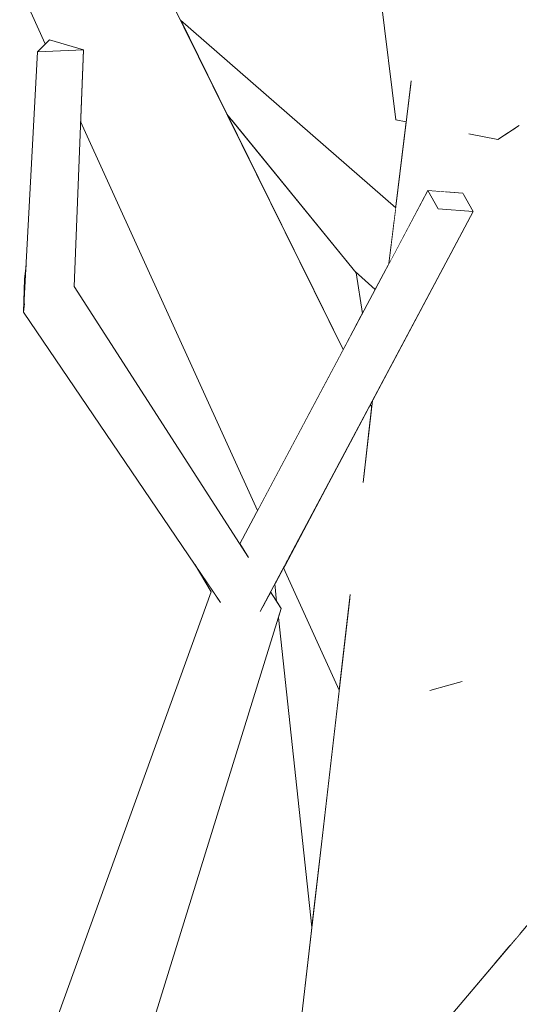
# Model space of a CAD drawing. Extents: x -289599 to -184549, y 66678 to 295474.
# Tile 230 of 256: x -264547 to -264496, y 71866 to 71966. Entities that reach past the tile are written whole.
import ezdxf

# ---------------------------------------------------------------- set-up
doc = ezdxf.new("R2010")
doc.units = 0
doc.header["$MEASUREMENT"] = 0
doc.linetypes.add('Wipeout_Contour', pattern=[1000, 0, -1000])
doc.layers.add('arch drzewa', color=8, linetype='Continuous')
doc.layers.add('arch drzewa_Nr_Pióra__4', color=8, linetype='Continuous', lineweight=9)

msp = doc.modelspace()

# ---------------------------------------------------------------- wipeouts: each hides what was drawn before it
at = {"color": 254, "linetype": 'Wipeout_Contour', "lineweight": 0, "ltscale": 1285518.62056873}
msp.add_wipeout([(-264541.83, 71939.03), (-264546.98, 71936.41), (-264524.46, 71910.53), (-264524.08, 71911.46)], dxfattribs=at).dxf.layer = 'arch drzewa'
at = {"color": 254, "linetype": 'Wipeout_Contour', "lineweight": 0, "ltscale": 1285343.136793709}
msp.add_wipeout([(-264496.77, 71872.56), (-264496.4, 71873.01), (-264492.45, 71931.15), (-264494.25, 71930.16)], dxfattribs=at).dxf.layer = 'arch drzewa'
at = {"color": 254, "linetype": 'Wipeout_Contour', "lineweight": 0, "ltscale": 1928188.159920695}
msp.add_wipeout([(-264526.89, 71906.83), (-264534.85, 71860.61), (-264520.7, 71906.21), (-264522.58, 71906.4), (-264522.77, 71906.05), (-264523.45, 71906.48)], dxfattribs=at).dxf.layer = 'arch drzewa'

# ---------------------------------------------------------------- next in the draw order: wipeouts: each hides what was drawn before it
at = {"color": 254, "linetype": 'Wipeout_Contour', "lineweight": 0, "ltscale": 964186.454042}
msp.add_wipeout([(-264541.83, 71939.03), (-264540.88, 71963.13), (-264545.56, 71962.94)], dxfattribs=at).dxf.layer = 'arch drzewa'
at = {"color": 254, "linetype": 'Wipeout_Contour', "lineweight": 0, "ltscale": 964003.061691}
msp.add_wipeout([(-264494.25, 71930.16), (-264497.43, 71871.79), (-264496.77, 71872.56)], dxfattribs=at).dxf.layer = 'arch drzewa'
at = {"color": 254, "linetype": 'Wipeout_Contour', "lineweight": 0, "ltscale": 964088.456617}
msp.add_wipeout([(-264521.79, 71907.89), (-264521.93, 71907.62), (-264520.7, 71906.21)], dxfattribs=at).dxf.layer = 'arch drzewa'
at = {"color": 254, "linetype": 'Wipeout_Contour', "lineweight": 0, "ltscale": 964102.96121}
msp.add_wipeout([(-264526.89, 71906.83), (-264542.04, 71858.02), (-264534.85, 71860.61)], dxfattribs=at).dxf.layer = 'arch drzewa'

# ---------------------------------------------------------------- next in the draw order: wipeouts: each hides what was drawn before it
at = {"color": 254, "linetype": 'Wipeout_Contour', "lineweight": 0, "ltscale": 1285356.280217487}
msp.add_wipeout([(-264503.5, 71930.27), (-264498.96, 71869.99), (-264497.43, 71871.79), (-264494.25, 71930.16)], dxfattribs=at).dxf.layer = 'arch drzewa'
at = {"color": 254, "linetype": 'Wipeout_Contour', "lineweight": 0, "ltscale": 964108.537157}
msp.add_wipeout([(-264542.04, 71858.02), (-264526.89, 71906.83), (-264527.85, 71907.91)], dxfattribs=at).dxf.layer = 'arch drzewa'
at = {"color": 254, "linetype": 'Wipeout_Contour', "lineweight": 0, "ltscale": 964088.906048}
msp.add_wipeout([(-264522.58, 71906.4), (-264520.7, 71906.21), (-264521.93, 71907.62)], dxfattribs=at).dxf.layer = 'arch drzewa'

# ---------------------------------------------------------------- next in the draw order: wipeouts: each hides what was drawn before it
at = {"color": 254, "linetype": 'Wipeout_Contour', "lineweight": 0, "ltscale": 2570739.425826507}
msp.add_wipeout([(-264509.11, 71859.03), (-264508.24, 71859.03), (-264498.96, 71869.99), (-264503.5, 71930.27), (-264505.63, 71903.22), (-264502.3, 71898.75), (-264505.46, 71897.85), (-264505.87, 71900.14)], dxfattribs=at).dxf.layer = 'arch drzewa'
at = {"color": 254, "linetype": 'Wipeout_Contour', "lineweight": 0, "ltscale": 964113.595999}
msp.add_wipeout([(-264527.85, 71907.91), (-264544.75, 71861.19), (-264542.04, 71858.02)], dxfattribs=at).dxf.layer = 'arch drzewa'

# ---------------------------------------------------------------- next in the draw order: wipeouts: each hides what was drawn before it
at = {"color": 254, "linetype": 'Wipeout_Contour', "lineweight": 0, "ltscale": 1928111.922188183}
msp.add_wipeout([(-264499.46, 71981.06), (-264498.41, 71970.85), (-264496.52, 71955.39), (-264496.81, 71955.2), (-264494.25, 71930.16), (-264491.8, 71980.86)], dxfattribs=at).dxf.layer = 'arch drzewa'
at = {"color": 254, "linetype": 'Wipeout_Contour', "lineweight": 0, "ltscale": 1606861.854951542}
msp.add_wipeout([(-264546.98, 71936.41), (-264526.89, 71906.83), (-264523.45, 71906.48), (-264525.19, 71908.46), (-264524.46, 71910.53)], dxfattribs=at).dxf.layer = 'arch drzewa'
at = {"color": 254, "linetype": 'Wipeout_Contour', "lineweight": 0, "ltscale": 1606766.65224966}
msp.add_wipeout([(-264510.87, 71928.4), (-264510.53, 71915.01), (-264505.63, 71903.22), (-264503.5, 71930.27), (-264509.42, 71931.13)], dxfattribs=at).dxf.layer = 'arch drzewa'

# ---------------------------------------------------------------- next in the draw order: wipeouts: each hides what was drawn before it
at = {"color": 254, "linetype": 'Wipeout_Contour', "lineweight": 0, "ltscale": 964185.032754}
msp.add_wipeout([(-264545.56, 71962.94), (-264546.98, 71936.41), (-264541.83, 71939.03)], dxfattribs=at).dxf.layer = 'arch drzewa'
at = {"color": 254, "linetype": 'Wipeout_Contour', "lineweight": 0, "ltscale": 2892167.048460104}
msp.add_wipeout([(-264503.5, 71930.27), (-264494.25, 71930.16), (-264496.81, 71955.2), (-264498.61, 71954.02), (-264501.45, 71954.57), (-264501.54, 71954.95), (-264502.07, 71948.29), (-264501.15, 71946.67), (-264502.38, 71944.36)], dxfattribs=at).dxf.layer = 'arch drzewa'
at = {"color": 254, "linetype": 'Wipeout_Contour', "lineweight": 0, "ltscale": 1285427.633621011}
msp.add_wipeout([(-264512.35, 71919.13), (-264510.53, 71915.01), (-264510.87, 71928.4), (-264511.4, 71927.4)], dxfattribs=at).dxf.layer = 'arch drzewa'
at = {"color": 254, "linetype": 'Wipeout_Contour', "lineweight": 0, "ltscale": 964108.894272}
msp.add_wipeout([(-264529.48, 71910.65), (-264527.85, 71907.91), (-264526.89, 71906.83)], dxfattribs=at).dxf.layer = 'arch drzewa'
at = {"color": 254, "linetype": 'Wipeout_Contour', "lineweight": 0, "ltscale": 964035.942531}
msp.add_wipeout([(-264510.23, 71903.15), (-264509.11, 71859.03), (-264505.87, 71900.14)], dxfattribs=at).dxf.layer = 'arch drzewa'

# ---------------------------------------------------------------- next in the draw order: linework, layer by layer
at = {"layer": 'arch drzewa_Nr_Pióra__4', "linetype": 'Continuous'}
msp.add_line((-264527.85, 71907.91), (-264529.48, 71910.65), dxfattribs=at)

# ---------------------------------------------------------------- next in the draw order: wipeouts: each hides what was drawn before it
at = {"color": 254, "linetype": 'Wipeout_Contour', "lineweight": 0, "ltscale": 964194.363245}
msp.add_wipeout([(-264540.88, 71963.13), (-264544.33, 71964.16), (-264545.56, 71962.94)], dxfattribs=at).dxf.layer = 'arch drzewa'
at = {"color": 254, "linetype": 'Wipeout_Contour', "lineweight": 0, "ltscale": 1606778.432672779}
msp.add_wipeout([(-264504.13, 71956.33), (-264503.94, 71948.66), (-264502.2, 71948.52), (-264502.07, 71948.29), (-264501.54, 71954.95)], dxfattribs=at).dxf.layer = 'arch drzewa'
at = {"color": 254, "linetype": 'Wipeout_Contour', "lineweight": 0, "ltscale": 964058.840642}
msp.add_wipeout([(-264502.38, 71944.36), (-264503.78, 71941.73), (-264503.5, 71930.27)], dxfattribs=at).dxf.layer = 'arch drzewa'
at = {"color": 254, "linetype": 'Wipeout_Contour', "lineweight": 0, "ltscale": 964186.131792}
msp.add_wipeout([(-264546.98, 71936.41), (-264546.72, 71941.15), (-264546.87, 71939.76)], dxfattribs=at).dxf.layer = 'arch drzewa'
at = {"color": 254, "linetype": 'Wipeout_Contour', "lineweight": 0, "ltscale": 2249423.743648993}
msp.add_wipeout([(-264513.72, 71907.32), (-264519.36, 71858.3), (-264513.28, 71858.73), (-264513.44, 71859.89), (-264513.04, 71858.75), (-264509.11, 71859.03), (-264510.23, 71903.15)], dxfattribs=at).dxf.layer = 'arch drzewa'

# ---------------------------------------------------------------- next in the draw order: wipeouts: each hides what was drawn before it
at = {"color": 254, "linetype": 'Wipeout_Contour', "lineweight": 0, "ltscale": 1606795.187759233}
msp.add_wipeout([(-264507.48, 71959.72), (-264509.72, 71941.35), (-264505.76, 71948.8), (-264503.94, 71948.66), (-264504.13, 71956.33)], dxfattribs=at).dxf.layer = 'arch drzewa'
at = {"color": 254, "linetype": 'Wipeout_Contour', "lineweight": 0, "ltscale": 1927987.024173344}
msp.add_wipeout([(-264528.6, 71824.32), (-264491.1, 71872.12), (-264493.79, 71872.92), (-264493.8, 71872.99), (-264493.46, 71873.7), (-264493.96, 71873.81)], dxfattribs=at).dxf.layer = 'arch drzewa'

# ---------------------------------------------------------------- next in the draw order: wipeouts: each hides what was drawn before it
at = {"color": 254, "linetype": 'Wipeout_Contour', "lineweight": 0, "ltscale": 1285421.833273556}
msp.add_wipeout([(-264505.76, 71948.8), (-264504.71, 71946.95), (-264501.15, 71946.67), (-264502.2, 71948.52)], dxfattribs=at).dxf.layer = 'arch drzewa'
at = {"color": 254, "linetype": 'Wipeout_Contour', "lineweight": 0, "ltscale": 964062.941905}
msp.add_wipeout([(-264503.78, 71941.73), (-264509.42, 71931.13), (-264503.5, 71930.27)], dxfattribs=at).dxf.layer = 'arch drzewa'
at = {"color": 254, "linetype": 'Wipeout_Contour', "lineweight": 0, "ltscale": 964031.491233}
msp.add_wipeout([(-264493.96, 71873.81), (-264534.04, 71824.37), (-264528.6, 71824.32)], dxfattribs=at).dxf.layer = 'arch drzewa'

# ---------------------------------------------------------------- next in the draw order: wipeouts: each hides what was drawn before it
at = {"color": 254, "linetype": 'Wipeout_Contour', "lineweight": 0, "ltscale": 1606804.21451839}
msp.add_wipeout([(-264504.71, 71946.95), (-264525.19, 71908.46), (-264523.45, 71906.48), (-264522.77, 71906.05), (-264501.15, 71946.67)], dxfattribs=at).dxf.layer = 'arch drzewa'
at = {"color": 254, "linetype": 'Wipeout_Contour', "lineweight": 0, "ltscale": 1606669.232295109}
msp.add_wipeout([(-264534.04, 71824.37), (-264493.96, 71873.81), (-264493.89, 71874.65), (-264493.91, 71874.63), (-264494, 71875.82)], dxfattribs=at).dxf.layer = 'arch drzewa'

# ---------------------------------------------------------------- next in the draw order: linework, layer by layer
at = {"layer": 'arch drzewa_Nr_Pióra__4', "linetype": 'Continuous'}
msp.add_line((-264502.2, 71948.52), (-264501.15, 71946.67), dxfattribs=at)

# ---------------------------------------------------------------- next in the draw order: wipeouts: each hides what was drawn before it
at = {"color": 254, "linetype": 'Wipeout_Contour', "lineweight": 0, "ltscale": 1928180.873321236}
msp.add_wipeout([(-264524.46, 71910.53), (-264525.19, 71908.46), (-264504.71, 71946.95), (-264505.76, 71948.8), (-264524.93, 71912.78), (-264524.08, 71911.46)], dxfattribs=at).dxf.layer = 'arch drzewa'
at = {"color": 254, "linetype": 'Wipeout_Contour', "lineweight": 0, "ltscale": 1285367.445608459}
msp.add_wipeout([(-264534.15, 71828.46), (-264534.04, 71824.37), (-264494, 71875.82), (-264494, 71875.84)], dxfattribs=at).dxf.layer = 'arch drzewa'

# ---------------------------------------------------------------- next in the draw order: linework, layer by layer
at = {"layer": 'arch drzewa_Nr_Pióra__4', "linetype": 'Continuous'}
for p, q in [((-264505.76, 71948.8), (-264502.2, 71948.52)), ((-264504.71, 71946.95), (-264505.76, 71948.8)), ((-264501.15, 71946.67), (-264504.71, 71946.95)), ((-264544.75, 71861.19), (-264527.85, 71907.91))]:
    msp.add_line(p, q, dxfattribs=at)

# ---------------------------------------------------------------- next in the draw order: wipeouts: each hides what was drawn before it
at = {"color": 254, "linetype": 'Wipeout_Contour', "lineweight": 0, "ltscale": 1285492.672164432}
msp.add_wipeout([(-264530.98, 71966.15), (-264529.59, 71963.34), (-264509.08, 71946.64), (-264509.03, 71947.05)], dxfattribs=at).dxf.layer = 'arch drzewa'
at = {"color": 254, "linetype": 'Wipeout_Contour', "lineweight": 0, "ltscale": 964074.534859}
msp.add_wipeout([(-264511.4, 71927.4), (-264511.62, 71927), (-264511.48, 71926.73)], dxfattribs=at).dxf.layer = 'arch drzewa'
at = {"color": 254, "linetype": 'Wipeout_Contour', "lineweight": 0, "ltscale": 964069.081987}
msp.add_wipeout([(-264520.47, 71910.35), (-264516.58, 71882.43), (-264514.8, 71897.88)], dxfattribs=at).dxf.layer = 'arch drzewa'
at = {"color": 254, "linetype": 'Wipeout_Contour', "lineweight": 0, "ltscale": 1285269.652021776}
msp.add_wipeout([(-264505.96, 71804.42), (-264490.51, 71801.86), (-264486.2, 71870.66), (-264486.31, 71870.69)], dxfattribs=at).dxf.layer = 'arch drzewa'

# ---------------------------------------------------------------- next in the draw order: wipeouts: each hides what was drawn before it
at = {"color": 254, "linetype": 'Wipeout_Contour', "lineweight": 0, "ltscale": 1285489.920517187}
msp.add_wipeout([(-264529.59, 71963.34), (-264529.24, 71962.63), (-264509.2, 71945.61), (-264509.08, 71946.64)], dxfattribs=at).dxf.layer = 'arch drzewa'
at = {"color": 254, "linetype": 'Wipeout_Contour', "lineweight": 0, "ltscale": 1285433.314441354}
msp.add_wipeout([(-264512.58, 71925.2), (-264511.81, 71923.86), (-264511.48, 71926.73), (-264511.62, 71927)], dxfattribs=at).dxf.layer = 'arch drzewa'
at = {"color": 254, "linetype": 'Wipeout_Contour', "lineweight": 0, "ltscale": 964063.287833}
msp.add_wipeout([(-264514.89, 71920.86), (-264515.68, 71919.37), (-264503.6, 71898.4)], dxfattribs=at).dxf.layer = 'arch drzewa'
at = {"color": 254, "linetype": 'Wipeout_Contour', "lineweight": 0, "ltscale": 1606791.921315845}
msp.add_wipeout([(-264520.48, 71910.36), (-264520.57, 71910.17), (-264516.61, 71882.15), (-264516.58, 71882.43), (-264520.47, 71910.35)], dxfattribs=at).dxf.layer = 'arch drzewa'

# ---------------------------------------------------------------- next in the draw order: linework, layer by layer
at = {"layer": 'arch drzewa_Nr_Pióra__4', "linetype": 'Continuous'}
msp.add_line((-264511.48, 71926.73), (-264511.62, 71927), dxfattribs=at)

# ---------------------------------------------------------------- next in the draw order: wipeouts: each hides what was drawn before it
at = {"color": 254, "linetype": 'Wipeout_Contour', "lineweight": 0, "ltscale": 1606863.801636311}
msp.add_wipeout([(-264529.24, 71962.63), (-264526.25, 71956.59), (-264525.87, 71956.12), (-264509.3, 71944.85), (-264509.2, 71945.61)], dxfattribs=at).dxf.layer = 'arch drzewa'
at = {"color": 254, "linetype": 'Wipeout_Contour', "lineweight": 0, "ltscale": 2249514.303354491}
msp.add_wipeout([(-264520.57, 71910.17), (-264521.36, 71908.7), (-264521.17, 71906.93), (-264520.7, 71906.21), (-264520.99, 71905.29), (-264517.58, 71873.74), (-264516.61, 71882.15)], dxfattribs=at).dxf.layer = 'arch drzewa'

# ---------------------------------------------------------------- next in the draw order: linework, layer by layer
at = {"layer": 'arch drzewa_Nr_Pióra__4', "linetype": 'Continuous'}
for p, q in [((-264521.17, 71906.93), (-264521.36, 71908.7)), ((-264534.15, 71828.46), (-264494, 71875.84))]:
    msp.add_line(p, q, dxfattribs=at)

# ---------------------------------------------------------------- next in the draw order: wipeouts: each hides what was drawn before it
at = {"color": 254, "linetype": 'Wipeout_Contour', "lineweight": 0, "ltscale": 1606824.264182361}
msp.add_wipeout([(-264525.87, 71956.12), (-264513.18, 71940.56), (-264511.13, 71938.71), (-264509.72, 71941.35), (-264509.3, 71944.85)], dxfattribs=at).dxf.layer = 'arch drzewa'

# ---------------------------------------------------------------- next in the draw order: wipeouts: each hides what was drawn before it
at = {"color": 254, "linetype": 'Wipeout_Contour', "lineweight": 0, "ltscale": 1285455.287034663}
msp.add_wipeout([(-264518.29, 71940.5), (-264514.38, 71932.6), (-264512.43, 71936.27), (-264513.06, 71940.41)], dxfattribs=at).dxf.layer = 'arch drzewa'

# ---------------------------------------------------------------- next in the draw order: wipeouts: each hides what was drawn before it
at = {"color": 254, "linetype": 'Wipeout_Contour', "lineweight": 0, "ltscale": 964117.539105}
msp.add_wipeout([(-264513.06, 71940.41), (-264526.25, 71956.59), (-264523.08, 71950.18)], dxfattribs=at).dxf.layer = 'arch drzewa'

# ---------------------------------------------------------------- next in the draw order: wipeouts: each hides what was drawn before it
at = {"color": 254, "linetype": 'Wipeout_Contour', "lineweight": 0, "ltscale": 964105.937585}
msp.add_wipeout([(-264523.08, 71950.18), (-264518.29, 71940.5), (-264513.06, 71940.41)], dxfattribs=at).dxf.layer = 'arch drzewa'

# ---------------------------------------------------------------- next in the draw order: linework, layer by layer
at = {"layer": 'arch drzewa_Nr_Pióra__4', "linetype": 'Continuous'}
for p, q in [((-264511.13, 71938.71), (-264513.18, 71940.56)), ((-264512.43, 71936.27), (-264513.06, 71940.41))]:
    msp.add_line(p, q, dxfattribs=at)

# ---------------------------------------------------------------- next in the draw order: wipeouts: each hides what was drawn before it
at = {"color": 254, "linetype": 'Wipeout_Contour', "lineweight": 0, "ltscale": 2249748.26958941}
msp.add_wipeout([(-264551.89, 71994.47), (-264557.92, 71992.67), (-264540.9, 71963.14), (-264540.88, 71963.13), (-264540.88, 71963.1), (-264518.67, 71924.55), (-264517.68, 71926.41)], dxfattribs=at).dxf.layer = 'arch drzewa'

# ---------------------------------------------------------------- next in the draw order: wipeouts: each hides what was drawn before it
at = {"color": 254, "linetype": 'Wipeout_Contour', "lineweight": 0, "ltscale": 1285613.787397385}
msp.add_wipeout([(-264557.92, 71992.67), (-264544.76, 71963.74), (-264544.33, 71964.16), (-264540.9, 71963.14)], dxfattribs=at).dxf.layer = 'arch drzewa'

# ---------------------------------------------------------------- next in the draw order: wipeouts: each hides what was drawn before it
at = {"color": 254, "linetype": 'Wipeout_Contour', "lineweight": 0, "ltscale": 1285520.545809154}
msp.add_wipeout([(-264541.17, 71955.84), (-264523.12, 71916.18), (-264518.67, 71924.55), (-264540.88, 71963.1)], dxfattribs=at).dxf.layer = 'arch drzewa'

# ---------------------------------------------------------------- next in the draw order: wipeouts: each hides what was drawn before it
at = {"color": 254, "linetype": 'Wipeout_Contour', "lineweight": 0, "ltscale": 1285547.735063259}
msp.add_wipeout([(-264545.8, 71996.13), (-264551.89, 71994.47), (-264515.54, 71930.42), (-264514.38, 71932.6)], dxfattribs=at).dxf.layer = 'arch drzewa'
at = {"color": 254, "linetype": 'Wipeout_Contour', "lineweight": 0, "ltscale": 2570818.079050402}
msp.add_wipeout([(-264515.68, 71919.37), (-264520.48, 71910.36), (-264514.8, 71897.88), (-264513.72, 71907.32), (-264510.23, 71903.15), (-264505.87, 71900.14), (-264505.46, 71897.85), (-264503.6, 71898.4)], dxfattribs=at).dxf.layer = 'arch drzewa'

# ---------------------------------------------------------------- next in the draw order: linework, layer by layer
at = {"layer": 'arch drzewa_Nr_Pióra__4', "linetype": 'Continuous'}
for p, q in [((-264520.7, 71906.21), (-264521.79, 71907.89)), ((-264534.85, 71860.61), (-264520.7, 71906.21)), ((-264517.58, 71873.74), (-264520.99, 71905.29))]:
    msp.add_line(p, q, dxfattribs=at)

# ---------------------------------------------------------------- next in the draw order: wipeouts: each hides what was drawn before it
at = {"color": 254, "linetype": 'Wipeout_Contour', "lineweight": 0, "ltscale": 3856336.418466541}
msp.add_wipeout([(-264499.46, 71985.13), (-264514.51, 72044.21), (-264498.61, 71954.02), (-264496.52, 71955.39), (-264499.44, 71979.19), (-264499.45, 71979.18), (-264499.54, 71979.98), (-264499.59, 71981.08), (-264499.58, 71982.06), (-264499.64, 71982.64), (-264499.61, 71983.33), (-264499.55, 71983.25)], dxfattribs=at).dxf.layer = 'arch drzewa'
at = {"color": 254, "linetype": 'Wipeout_Contour', "lineweight": 0, "ltscale": 964141.125279}
msp.add_wipeout([(-264515.54, 71930.42), (-264551.89, 71994.47), (-264517.68, 71926.41)], dxfattribs=at).dxf.layer = 'arch drzewa'
at = {"color": 254, "linetype": 'Wipeout_Contour', "lineweight": 0, "ltscale": 2570819.453318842}
msp.add_wipeout([(-264512.58, 71925.2), (-264514.89, 71920.86), (-264503.6, 71898.4), (-264502.3, 71898.75), (-264505.63, 71903.22), (-264510.53, 71915.01), (-264512.35, 71919.13), (-264511.81, 71923.86)], dxfattribs=at).dxf.layer = 'arch drzewa'

# ---------------------------------------------------------------- next in the draw order: linework, layer by layer
at = {"layer": 'arch drzewa_Nr_Pióra__4', "linetype": 'Continuous'}
for p, q in [((-264544.76, 71963.74), (-264557.92, 71992.67)), ((-264545.56, 71962.94), (-264544.33, 71964.16)), ((-264544.33, 71964.16), (-264540.88, 71963.13)), ((-264546.98, 71936.41), (-264545.56, 71962.94)), ((-264540.88, 71963.13), (-264545.56, 71962.94)), ((-264541.83, 71939.03), (-264540.88, 71963.13)), ((-264523.12, 71916.18), (-264541.17, 71955.84)), ((-264524.93, 71912.78), (-264505.76, 71948.8)), ((-264522.84, 71905.91), (-264501.15, 71946.67)), ((-264546.87, 71939.76), (-264546.72, 71941.15)), ((-264546.98, 71936.41), (-264546.87, 71939.76)), ((-264524.05, 71911.41), (-264541.83, 71939.03)), ((-264546.98, 71936.41), (-264546.89, 71937.28)), ((-264526.89, 71906.83), (-264546.98, 71936.41)), ((-264512.36, 71919.06), (-264511.4, 71927.4)), ((-264514.8, 71897.88), (-264520.48, 71910.36)), ((-264519.36, 71858.3), (-264513.68, 71907.63))]:
    msp.add_line(p, q, dxfattribs=at)

# ---------------------------------------------------------------- next in the draw order: wipeouts: each hides what was drawn before it
at = {"color": 254, "linetype": 'Wipeout_Contour', "lineweight": 0, "ltscale": 964138.143406}
msp.add_wipeout([(-264514.51, 72044.21), (-264520.11, 72046.01), (-264498.61, 71954.02)], dxfattribs=at).dxf.layer = 'arch drzewa'
at = {"color": 254, "linetype": 'Wipeout_Contour', "lineweight": 0, "ltscale": 964030.84477}
msp.add_wipeout([(-264503.6, 71898.4), (-264505.46, 71897.85), (-264502.3, 71898.75)], dxfattribs=at).dxf.layer = 'arch drzewa'

# ---------------------------------------------------------------- next in the draw order: linework, layer by layer
at = {"layer": 'arch drzewa_Nr_Pióra__4', "linetype": 'Continuous'}
for p, q in [((-264503.6, 71898.4), (-264505.55, 71897.83)), ((-264502.25, 71898.76), (-264503.6, 71898.4))]:
    msp.add_line(p, q, dxfattribs=at)

# ---------------------------------------------------------------- next in the draw order: wipeouts: each hides what was drawn before it
at = {"color": 254, "linetype": 'Wipeout_Contour', "lineweight": 0, "ltscale": 2570904.5023375}
msp.add_wipeout([(-264498.61, 71954.02), (-264520.11, 72046.01), (-264509.03, 71956.02), (-264507.95, 71955.82), (-264507.48, 71959.72), (-264504.13, 71956.33), (-264501.54, 71954.95), (-264501.45, 71954.57)], dxfattribs=at).dxf.layer = 'arch drzewa'

# ---------------------------------------------------------------- next in the draw order: linework, layer by layer
at = {"layer": 'arch drzewa_Nr_Pióra__4', "linetype": 'Continuous'}
for p, q in [((-264509.03, 71956.02), (-264520.11, 72046.01)), ((-264514.38, 71932.6), (-264545.8, 71996.13)), ((-264509.03, 71947.05), (-264530.98, 71966.15)), ((-264509.72, 71941.35), (-264507.45, 71959.97)), ((-264513.06, 71940.41), (-264526.25, 71956.59)), ((-264507.95, 71955.82), (-264509.03, 71956.02)), ((-264496.46, 71955.43), (-264498.61, 71954.02)), ((-264498.61, 71954.02), (-264501.56, 71954.59))]:
    msp.add_line(p, q, dxfattribs=at)

doc.saveas('drawing.dxf')
